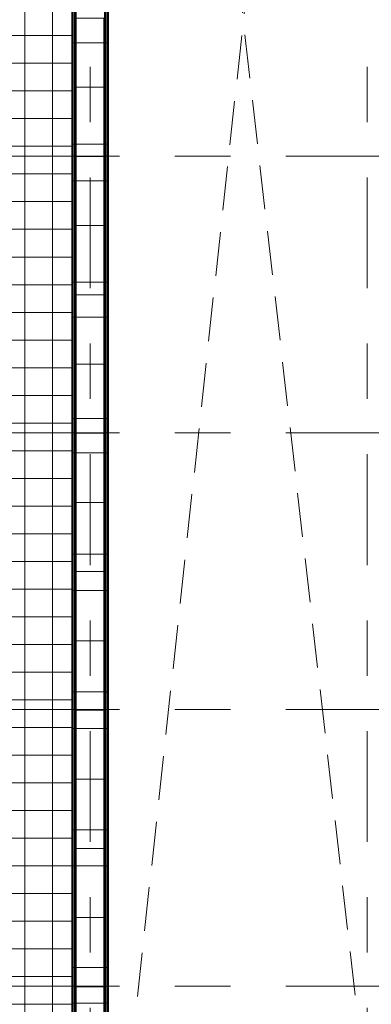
# Model space of a CAD drawing. Header units: millimetres. Extents: x -76482 to 3644, y -39128 to 75172.
# Tile 91 of 149: x -44513 to -36900, y 6000 to 27345. Entities that reach past the tile are written whole.
import ezdxf

# ---------------------------------------------------------------- set-up
doc = ezdxf.new("R2010")
doc.units = ezdxf.units.MM
doc.linetypes.add('Center', pattern=[5999.999824, 2400.000015, -1199.999936, 1199.999936, -1199.999936])
doc.linetypes.add('Hidden', pattern=[1428.75, 952.5, -476.25])
for name, color, linetype, lineweight, true_color in [('Grids-3', 7, 'Center', 9, 0xaaaaaa), ('Hall_ hidden', 9, 'Hidden', 9, 0x808080), ('Surface Pattern-2', 7, 'Continuous', 9, 0x232323)]:
    doc.layers.add(name, color=color, linetype=linetype, lineweight=lineweight, true_color=true_color)
doc.layers.add('Railings', color=7, linetype='Continuous', lineweight=9)

# ---------------------------------------------------------------- blocks, each defined once
blk = doc.blocks.new('MK piire_ katusepõhine 1 - Railing Roof Based-V47-2_ korruse plaan')
at = {"layer": 'Railings'}
for p, q in [((-1100, 376), (-1100, 396)), ((-1100, 396), (1100, 396)), ((-1100, 349), (-1100, 376)), ((-1100, 376), (1100, 376)), ((-1100, 329), (-1100, 346)), ((-1100, 346), (1100, 346)), ((-1100, 306), (-1100, 329)), ((-1100, 329), (1100, 329)), ((-1100, -305), (-1100, 306)), ((-1100, 306), (1100, 306)), ((1100, 396), (1100, 376)), ((1100, 376), (1100, 349)), ((1100, 346), (1100, 329)), ((1100, 329), (1100, 306)), ((1100, 306), (1100, -305)), ((-1100, -329), (-1100, -306)), ((-1100, -306), (1100, -306)), ((-1100, -346), (-1100, -329)), ((-1100, -329), (1100, -329)), ((-1100, -346), (1100, -346)), ((-1100, -376), (-1100, -356)), ((-1100, -396), (-1100, -376)), ((-1100, -376), (1100, -376)), ((-1100, -396), (1100, -396)), ((1100, -306), (1100, -329)), ((1100, -329), (1100, -346)), ((1100, -356), (1100, -376)), ((1100, -376), (1100, -396))]:
    blk.add_line(p, q, dxfattribs=at)
blk = doc.blocks.new('MK piire_ katusepõhine 4 - PR-03 - Piirde element väljas_ tumm-10924947-2_ korruse plaan')
at = {"layer": 'Railings'}
for p, q in [((-1100, 376), (-1100, 396)), ((-1100, 396), (-290, 396)), ((-1100, 349), (-1100, 376)), ((-1100, 376), (-290, 376)), ((-1100, 329), (-1100, 346)), ((-1100, 346), (-290, 346)), ((-1100, 306), (-1100, 329)), ((-1100, 329), (-290, 329)), ((-1100, -305), (-1100, 306)), ((-1100, 306), (-290, 306)), ((-290, 396), (-290, 376)), ((-290, 376), (-290, 349)), ((-290, 346), (-290, 329)), ((-290, 329), (-290, 306)), ((-290, 306), (-290, -305)), ((-1100, -329), (-1100, -306)), ((-1100, -306), (-290, -306)), ((-1100, -346), (-1100, -329)), ((-1100, -329), (-290, -329)), ((-1100, -346), (-290, -346)), ((-1100, -376), (-1100, -356)), ((-1100, -396), (-1100, -376)), ((-1100, -376), (-290, -376)), ((-1100, -396), (-290, -396)), ((-290, -306), (-290, -329)), ((-290, -329), (-290, -346)), ((-290, -356), (-290, -376)), ((-290, -376), (-290, -396))]:
    blk.add_line(p, q, dxfattribs=at)
blk = doc.blocks.new('MK piire_ katusepõhine 4 - PR-03 - Piirde element väljas_ tumm-10924948-2_ korruse plaan')
at = {"layer": 'Railings'}
for p, q in [((-1100, 376), (-1100, 396)), ((-1100, 396), (-307, 396)), ((-1100, 349), (-1100, 376)), ((-1100, 376), (-307, 376)), ((-1100, 329), (-1100, 346)), ((-1100, 346), (-307, 346)), ((-1100, 306), (-1100, 329)), ((-1100, 329), (-307, 329)), ((-1100, -305), (-1100, 306)), ((-1100, 306), (-307, 306)), ((-307, 396), (-307, 376)), ((-307, 376), (-307, 349)), ((-307, 346), (-307, 329)), ((-307, 329), (-307, 306)), ((-307, 306), (-307, -305)), ((-1100, -329), (-1100, -306)), ((-1100, -306), (-307, -306)), ((-1100, -346), (-1100, -329)), ((-1100, -329), (-307, -329)), ((-1100, -346), (-307, -346)), ((-1100, -376), (-1100, -356)), ((-1100, -396), (-1100, -376)), ((-1100, -376), (-307, -376)), ((-1100, -396), (-307, -396)), ((-307, -306), (-307, -329)), ((-307, -329), (-307, -346)), ((-307, -356), (-307, -376)), ((-307, -376), (-307, -396))]:
    blk.add_line(p, q, dxfattribs=at)
blk = doc.blocks.new('MK piire_ katusepõhine 4 - PR-03 - Piirde element väljas_ tumm-10924949-2_ korruse plaan')
at = {"layer": 'Railings'}
for p, q in [((-1100, 376), (-1100, 396)), ((-1100, 396), (-346, 396)), ((-1100, 349), (-1100, 376)), ((-1100, 376), (-346, 376)), ((-1100, 329), (-1100, 346)), ((-1100, 346), (-346, 346)), ((-1100, 306), (-1100, 329)), ((-1100, 329), (-346, 329)), ((-1100, -305), (-1100, 306)), ((-1100, 306), (-346, 306)), ((-346, 396), (-346, 376)), ((-346, 376), (-346, 349)), ((-346, 346), (-346, 329)), ((-346, 329), (-346, 306)), ((-346, 306), (-346, -305)), ((-1100, -329), (-1100, -306)), ((-1100, -306), (-346, -306)), ((-1100, -346), (-1100, -329)), ((-1100, -329), (-346, -329)), ((-1100, -346), (-346, -346)), ((-1100, -376), (-1100, -356)), ((-1100, -396), (-1100, -376)), ((-1100, -376), (-346, -376)), ((-1100, -396), (-346, -396)), ((-346, -306), (-346, -329)), ((-346, -329), (-346, -346)), ((-346, -356), (-346, -376)), ((-346, -376), (-346, -396))]:
    blk.add_line(p, q, dxfattribs=at)
blk = doc.blocks.new('MK piire_ katusepõhine 4 - PR-03 - Piirde element väljas_ tumm-10924950-2_ korruse plaan')
at = {"layer": 'Railings'}
for p, q in [((-1100, 376), (-1100, 396)), ((-1100, 396), (-315, 396)), ((-1100, 349), (-1100, 376)), ((-1100, 376), (-315, 376)), ((-1100, 329), (-1100, 346)), ((-1100, 346), (-315, 346)), ((-1100, 306), (-1100, 329)), ((-1100, 329), (-315, 329)), ((-1100, -305), (-1100, 306)), ((-1100, 306), (-315, 306)), ((-315, 396), (-315, 376)), ((-315, 376), (-315, 349)), ((-315, 346), (-315, 329)), ((-315, 329), (-315, 306)), ((-315, 306), (-315, -305)), ((-1100, -329), (-1100, -306)), ((-1100, -306), (-315, -306)), ((-1100, -346), (-1100, -329)), ((-1100, -329), (-315, -329)), ((-1100, -346), (-315, -346)), ((-1100, -376), (-1100, -356)), ((-1100, -396), (-1100, -376)), ((-1100, -376), (-315, -376)), ((-1100, -396), (-315, -396)), ((-315, -306), (-315, -329)), ((-315, -329), (-315, -346)), ((-315, -356), (-315, -376)), ((-315, -376), (-315, -396))]:
    blk.add_line(p, q, dxfattribs=at)
blk = doc.blocks.new('MK piire_ katusepõhine 4 - PR-03 - Piirde element väljas_ tumm-10924951-2_ korruse plaan')
at = {"layer": 'Railings'}
for p, q in [((-1100, 376), (-1100, 396)), ((-1100, 396), (-309, 396)), ((-1100, 349), (-1100, 376)), ((-1100, 376), (-309, 376)), ((-1100, 329), (-1100, 346)), ((-1100, 346), (-309, 346)), ((-1100, 306), (-1100, 329)), ((-1100, 329), (-309, 329)), ((-1100, -305), (-1100, 306)), ((-1100, 306), (-309, 306)), ((-309, 396), (-309, 376)), ((-309, 376), (-309, 349)), ((-309, 346), (-309, 329)), ((-309, 329), (-309, 306)), ((-309, 306), (-309, -305)), ((-1100, -329), (-1100, -306)), ((-1100, -306), (-309, -306)), ((-1100, -346), (-1100, -329)), ((-1100, -329), (-309, -329)), ((-1100, -346), (-309, -346)), ((-1100, -376), (-1100, -356)), ((-1100, -396), (-1100, -376)), ((-1100, -376), (-309, -376)), ((-1100, -396), (-309, -396)), ((-309, -306), (-309, -329)), ((-309, -329), (-309, -346)), ((-309, -356), (-309, -376)), ((-309, -376), (-309, -396))]:
    blk.add_line(p, q, dxfattribs=at)
blk = doc.blocks.new('MK piire_ katusepõhine 4 - PR-03 - Piirde element väljas_ tumm-10924952-2_ korruse plaan')
at = {"layer": 'Railings'}
for p, q in [((-1100, 376), (-1100, 396)), ((-1100, 396), (-359, 396)), ((-1100, 349), (-1100, 376)), ((-1100, 376), (-359, 376)), ((-1100, 329), (-1100, 346)), ((-1100, 346), (-359, 346)), ((-1100, 306), (-1100, 329)), ((-1100, 329), (-359, 329)), ((-1100, -305), (-1100, 306)), ((-1100, 306), (-359, 306)), ((-359, 396), (-359, 376)), ((-359, 376), (-359, 349)), ((-359, 346), (-359, 329)), ((-359, 329), (-359, 306)), ((-359, 306), (-359, -305)), ((-1100, -329), (-1100, -306)), ((-1100, -306), (-359, -306)), ((-1100, -346), (-1100, -329)), ((-1100, -329), (-359, -329)), ((-1100, -346), (-359, -346)), ((-1100, -376), (-1100, -356)), ((-1100, -396), (-1100, -376)), ((-1100, -376), (-359, -376)), ((-1100, -396), (-359, -396)), ((-359, -306), (-359, -329)), ((-359, -329), (-359, -346)), ((-359, -356), (-359, -376)), ((-359, -376), (-359, -396))]:
    blk.add_line(p, q, dxfattribs=at)
blk = doc.blocks.new('MK piire_ katusepõhine 4 - PR-03 - Piirde element väljas_ tumm-10924953-2_ korruse plaan')
at = {"layer": 'Railings'}
for p, q in [((-1100, 376), (-1100, 396)), ((-1100, 396), (-318, 396)), ((-1100, 349), (-1100, 376)), ((-1100, 376), (-318, 376)), ((-1100, 329), (-1100, 346)), ((-1100, 346), (-318, 346)), ((-1100, 306), (-1100, 329)), ((-1100, 329), (-318, 329)), ((-1100, -305), (-1100, 306)), ((-1100, 306), (-318, 306)), ((-318, 396), (-318, 376)), ((-318, 376), (-318, 349)), ((-318, 346), (-318, 329)), ((-318, 329), (-318, 306)), ((-318, 306), (-318, -305)), ((-1100, -329), (-1100, -306)), ((-1100, -306), (-318, -306)), ((-1100, -346), (-1100, -329)), ((-1100, -329), (-318, -329)), ((-1100, -346), (-318, -346)), ((-1100, -376), (-1100, -356)), ((-1100, -396), (-1100, -376)), ((-1100, -376), (-318, -376)), ((-1100, -396), (-318, -396)), ((-318, -306), (-318, -329)), ((-318, -329), (-318, -346)), ((-318, -356), (-318, -376)), ((-318, -376), (-318, -396))]:
    blk.add_line(p, q, dxfattribs=at)
blk = doc.blocks.new('MK piire_ katusepõhine 4 - PR-03 - Piirde element väljas_ tumm-10924954-2_ korruse plaan')
at = {"layer": 'Railings'}
for p, q in [((-1100, 376), (-1100, 396)), ((-1100, 396), (-325, 396)), ((-1100, 349), (-1100, 376)), ((-1100, 376), (-325, 376)), ((-1100, 329), (-1100, 346)), ((-1100, 346), (-325, 346)), ((-1100, 306), (-1100, 329)), ((-1100, 329), (-325, 329)), ((-1100, -305), (-1100, 306)), ((-1100, 306), (-325, 306)), ((-325, 396), (-325, 376)), ((-325, 376), (-325, 349)), ((-325, 346), (-325, 329)), ((-325, 329), (-325, 306)), ((-325, 306), (-325, -305)), ((-1100, -329), (-1100, -306)), ((-1100, -306), (-325, -306)), ((-1100, -346), (-1100, -329)), ((-1100, -329), (-325, -329)), ((-1100, -346), (-325, -346)), ((-1100, -376), (-1100, -356)), ((-1100, -396), (-1100, -376)), ((-1100, -376), (-325, -376)), ((-1100, -396), (-325, -396)), ((-325, -306), (-325, -329)), ((-325, -329), (-325, -346)), ((-325, -356), (-325, -376)), ((-325, -376), (-325, -396))]:
    blk.add_line(p, q, dxfattribs=at)
blk = doc.blocks.new('PR3 mütsi moodul - PR3_2 - laius 790mm_ pikkus1500mm-14262451-2_ korruse plaan')
at = {"layer": 'Railings'}
for p, q in [((0, 350), (0, 353)), ((0, -302), (0, 302)), ((1500, 302), (0, 302)), ((1500, 353), (1500, 350)), ((1500, 302), (1500, -302)), ((0, -302), (1500, -302)), ((0, -353), (0, -342)), ((0, -395), (0, -392)), ((1500, -395), (0, -395)), ((1500, -342), (1500, -353)), ((1500, -392), (1500, -395))]:
    blk.add_line(p, q, dxfattribs=at)

msp = doc.modelspace()

# ---------------------------------------------------------------- hatches: boundary and pattern name
at = {"layer": 'Surface Pattern-2'}
h = msp.add_hatch(dxfattribs=at)
h.set_pattern_fill('FP_40', color=256, style=0, pattern_type=2)
h.set_pattern_definition([(0, (-2.5, 0), (0, 600), []), (90, (-2.5, 0), (-600, 4e-14), [])])
h.paths.add_polyline_path([(-51512, -27788), (-50800, -26838), (-50800, -26836), (-49901, -25636), (-49902, -25635), (-49003, -24435), (-49004, -24433), (-48105, -23234), (-48106, -23232), (-47206, -22033), (-47207, -22031), (-46308, -20831), (-46309, -20829), (-45410, -19630), (-45411, -19628), (-44512, -18429), (-44512, -18427), (-43622, -17236), (-41915, -17237), (-41914, -17236), (-40415, -17237), (-40414, -17236), (-38915, -17237), (-38914, -17236), (-37415, -17237), (-37414, -17236), (-35915, -17237), (-35914, -17236), (-34415, -17237), (-34414, -17236), (-32915, -17237), (-32914, -17236), (-31415, -17237), (-31414, -17236), (-29915, -17237), (-29914, -17236), (-28415, -17237), (-28414, -17236), (-26915, -17237), (-26914, -17236), (-25415, -17237), (-25414, -17236), (-23915, -17237), (-23914, -17236), (-22415, -17237), (-22414, -17236), (-20915, -17237), (-20914, -17236), (-19415, -17237), (-19414, -17236), (-17915, -17237), (-17914, -17236), (-16415, -17237), (-16414, -17236), (-14915, -17237), (-14914, -17236), (-13415, -17237), (-13414, -17236), (-11915, -17237), (-11914, -17236), (-10564, -17236), (-10564, -13620), (-11279, -13620), (-11284, -13628), (-11294, -13635), (-11294, -13810), (-11281, -13821), (-11277, -13830), (-11277, -13840), (-11284, -13852), (-11294, -13859), (-11294, -14060), (-11281, -14071), (-11277, -14080), (-11277, -14090), (-11284, -14102), (-11294, -14109), (-11294, -14310), (-11281, -14321), (-11277, -14330), (-11277, -14340), (-11284, -14352), (-11294, -14359), (-11294, -14560), (-11281, -14571), (-11277, -14580), (-11277, -14590), (-11284, -14602), (-11294, -14609), (-11294, -14810), (-11281, -14821), (-11277, -14830), (-11277, -14840), (-11284, -14852), (-11294, -14859), (-11294, -15060), (-11281, -15071), (-11277, -15080), (-11277, -15090), (-11284, -15102), (-11294, -15109), (-11294, -15334), (-11281, -15345), (-11277, -15354), (-11277, -15364), (-11284, -15376), (-11295, -15382), (-11309, -15382), (-11322, -15371), (-11326, -15360), (-11326, -15354), (-11324, -15348), (-11315, -15338), (-11309, -15333), (-11309, -15211), (-11314, -15211), (-11314, -15171), (-11309, -15171), (-11311, -15106), (-11317, -15103), (-11322, -15097), (-11326, -15087), (-11326, -15080), (-11324, -15074), (-11315, -15064), (-11309, -15059), (-11309, -14961), (-11314, -14961), (-11314, -14921), (-11309, -14921), (-11311, -14856), (-11317, -14853), (-11322, -14847), (-11326, -14837), (-11326, -14830), (-11324, -14824), (-11315, -14814), (-11309, -14809), (-11309, -14711), (-11314, -14711), (-11314, -14671), (-11309, -14671), (-11311, -14606), (-11317, -14603), (-11322, -14597), (-11326, -14587), (-11326, -14580), (-11324, -14574), (-11315, -14564), (-11309, -14559), (-11309, -14461), (-11314, -14461), (-11314, -14421), (-11309, -14421), (-11311, -14356), (-11317, -14353), (-11322, -14347), (-11326, -14337), (-11326, -14330), (-11324, -14324), (-11315, -14314), (-11309, -14309), (-11309, -14211), (-11314, -14211), (-11314, -14171), (-11309, -14171), (-11311, -14106), (-11317, -14103), (-11322, -14097), (-11326, -14087), (-11326, -14080), (-11324, -14074), (-11315, -14064), (-11309, -14059), (-11309, -13961), (-11314, -13961), (-11314, -13921), (-11309, -13921), (-11311, -13856), (-11317, -13853), (-11322, -13847), (-11326, -13837), (-11326, -13830), (-11324, -13824), (-11315, -13814), (-11309, -13809), (-11311, -13632), (-11317, -13629), (-11322, -13623), (-11326, -13620), (-11639, -13619), (-11640, -13620), (-13139, -13619), (-13140, -13620), (-14639, -13619), (-14640, -13620), (-16139, -13619), (-16140, -13620), (-17639, -13619), (-17640, -13620), (-19139, -13619), (-19140, -13620), (-20639, -13619), (-20640, -13620), (-22139, -13619), (-22140, -13620), (-23639, -13619), (-23640, -13620), (-25139, -13619), (-25140, -13620), (-26639, -13619), (-26640, -13620), (-28139, -13619), (-28140, -13620), (-29639, -13619), (-29640, -13620), (-30613, -13620), (-30613, -13839), (-31477, -13839), (-31477, -13546), (-31663, -13646), (-31916, -13765), (-32144, -13859), (-32373, -13942), (-32620, -14017), (-32869, -14080), (-33143, -14133), (-33379, -14168), (-33635, -14194), (-33891, -14206), (-34151, -14206), (-34405, -14194), (-34678, -14166), (-34916, -14131), (-35179, -14078), (-35461, -14005), (-35508, -13991), (-35705, -13929), (-35961, -13834), (-36163, -13749), (-36411, -13629), (-36600, -13528), (-36600, -13797), (-37382, -13797), (-37382, -13017), (-37232, -13017), (-37232, -12959), (-37238, -12959), (-37251, -12946), (-37253, -12945), (-37380, -12946), (-37380, -12962), (-38850, -12962), (-38850, -12895), (-38862, -12894), (-38862, -12883), (-38850, -12882), (-38850, -12107), (-38862, -12107), (-38862, -12095), (-38850, -12095), (-38850, -12034), (-43469, -12032), (-43469, -10421), (-43420, -10421), (-43420, -5239), (-43372, -5239), (-43372, -5154), (-43490, -5154), (-43490, -4854), (-43372, -4854), (-43372, -12), (-43382, -11), (-43382, -9), (-43385, -11), (-43384, 54780), (-43384, 54783), (-42560, 54783), (-42560, 59937), (-43340, 59937), (-43340, 60027), (-48520, 60027), (-48521, 55937), (-48520, 55936), (-48519, 54006), (-48510, 54006), (-48510, 15281), (-46116, 13439), (-46116, 58200), (-46616, 58200), (-45862, 59304), (-45114, 58200), (-45616, 58200), (-45616, -15386), (-13203, -15386), (-13203, -14886), (-12098, -15641), (-13203, -16389), (-13203, -15886), (-44707, -15886), (-51531, -25012), (-51128, -25309), (-52390, -25751), (-52339, -24418), (-51936, -24715), (-46116, -16860), (-46116, 12685), (-48510, 14544), (-48511, 13906), (-48510, 13905), (-48511, 12815), (-48580, 12815), (-48580, 9841), (-47980, 9841), (-47980, 8641), (-48580, 8641), (-48580, -2044), (-47980, -2044), (-47980, -3244), (-48580, -3244), (-48580, -8604), (-47980, -8604), (-47980, -9804), (-48580, -9804), (-48580, -17556), (-54539, -25525), (-51515, -27786)])
h.paths.add_polyline_path([(-51160, -27210), (-51162, -27209), (-51174, -27205), (-51178, -27201), (-51181, -27196), (-51185, -27188), (-51185, -27175), (-51245, -27131), (-51248, -27134), (-51280, -27111), (-51277, -27107), (-51330, -27069), (-51335, -27072), (-51344, -27072), (-51356, -27069), (-51361, -27065), (-51364, -27060), (-51367, -27051), (-51367, -27039), (-51445, -26981), (-51448, -26985), (-51480, -26961), (-51477, -26957), (-51530, -26920), (-51535, -26922), (-51544, -26923), (-51556, -26919), (-51561, -26915), (-51564, -26910), (-51567, -26902), (-51567, -26889), (-51645, -26831), (-51648, -26835), (-51680, -26811), (-51677, -26807), (-51730, -26770), (-51736, -26773), (-51744, -26773), (-51756, -26769), (-51761, -26765), (-51764, -26760), (-51767, -26752), (-51767, -26740), (-51845, -26682), (-51848, -26686), (-51880, -26662), (-51877, -26658), (-51931, -26620), (-51936, -26623), (-51945, -26623), (-51956, -26620), (-51961, -26616), (-51964, -26611), (-51968, -26602), (-51968, -26590), (-52045, -26532), (-52048, -26536), (-52081, -26512), (-52078, -26508), (-52131, -26471), (-52136, -26473), (-52145, -26474), (-52157, -26470), (-52161, -26466), (-52165, -26461), (-52168, -26453), (-52168, -26440), (-52246, -26382), (-52249, -26386), (-52281, -26362), (-52278, -26358), (-52331, -26321), (-52336, -26324), (-52345, -26324), (-52357, -26320), (-52362, -26316), (-52365, -26311), (-52368, -26303), (-52368, -26291), (-52473, -26215), (-52478, -26217), (-52487, -26218), (-52499, -26214), (-52504, -26210), (-52507, -26205), (-52510, -26197), (-52506, -26179), (-52500, -26173), (-52484, -26169), (-52472, -26173), (-52466, -26179), (-52461, -26190), (-52461, -26203), (-52358, -26279), (-52342, -26276), (-52330, -26279), (-52323, -26285), (-52319, -26297), (-52318, -26309), (-52158, -26429), (-52141, -26425), (-52130, -26429), (-52123, -26435), (-52118, -26446), (-52118, -26459), (-51957, -26579), (-51941, -26575), (-51929, -26578), (-51923, -26584), (-51918, -26596), (-51918, -26608), (-51757, -26728), (-51741, -26725), (-51729, -26728), (-51723, -26734), (-51718, -26746), (-51718, -26758), (-51555, -26878), (-51541, -26874), (-51529, -26878), (-51522, -26884), (-51518, -26895), (-51518, -26908), (-51357, -27028), (-51340, -27024), (-51329, -27027), (-51322, -27033), (-51318, -27045), (-51317, -27058), (-51174, -27164), (-51158, -27160), (-51146, -27164), (-51140, -27170), (-51135, -27181), (-51140, -27199), (-51146, -27205), (-51160, -27209)])
h.paths.add_polyline_path([(-52598, -26134), (-52599, -26134), (-52611, -26130), (-52616, -26126), (-52619, -26121), (-52622, -26113), (-52622, -26100), (-52644, -26084), (-52647, -26088), (-52679, -26064), (-52676, -26060), (-52730, -26023), (-52735, -26025), (-52744, -26026), (-52755, -26022), (-52760, -26018), (-52763, -26013), (-52767, -26005), (-52767, -25992), (-52844, -25934), (-52847, -25938), (-52879, -25914), (-52876, -25910), (-52930, -25873), (-52935, -25876), (-52944, -25876), (-52956, -25872), (-52960, -25868), (-52963, -25863), (-52967, -25855), (-52967, -25843), (-53045, -25785), (-53048, -25789), (-53080, -25765), (-53077, -25761), (-53130, -25723), (-53135, -25726), (-53144, -25726), (-53156, -25723), (-53161, -25719), (-53164, -25713), (-53167, -25705), (-53167, -25693), (-53245, -25635), (-53248, -25639), (-53280, -25615), (-53277, -25611), (-53330, -25574), (-53335, -25576), (-53344, -25577), (-53356, -25573), (-53361, -25569), (-53364, -25564), (-53367, -25556), (-53367, -25543), (-53445, -25485), (-53448, -25489), (-53480, -25465), (-53477, -25461), (-53530, -25424), (-53536, -25426), (-53544, -25427), (-53556, -25423), (-53561, -25419), (-53564, -25414), (-53567, -25406), (-53567, -25394), (-53645, -25335), (-53648, -25339), (-53680, -25315), (-53677, -25311), (-53731, -25274), (-53736, -25277), (-53745, -25277), (-53756, -25274), (-53761, -25269), (-53764, -25264), (-53768, -25256), (-53768, -25244), (-53845, -25186), (-53848, -25190), (-53881, -25166), (-53878, -25162), (-53931, -25124), (-53936, -25127), (-53945, -25127), (-53957, -25124), (-53961, -25120), (-53965, -25115), (-53968, -25106), (-53968, -25094), (-54035, -25046), (-54040, -25049), (-54049, -25049), (-54061, -25046), (-54066, -25042), (-54069, -25037), (-54072, -25029), (-54068, -25011), (-54062, -25005), (-54046, -25001), (-54034, -25005), (-54027, -25011), (-54023, -25022), (-54022, -25035), (-53958, -25083), (-53941, -25079), (-53930, -25082), (-53923, -25088), (-53918, -25100), (-53918, -25113), (-53757, -25233), (-53741, -25229), (-53729, -25232), (-53723, -25238), (-53718, -25250), (-53718, -25262), (-53557, -25382), (-53541, -25379), (-53529, -25382), (-53523, -25388), (-53518, -25400), (-53518, -25412), (-53357, -25532), (-53341, -25528), (-53329, -25532), (-53322, -25538), (-53318, -25549), (-53318, -25562), (-53157, -25682), (-53140, -25678), (-53129, -25681), (-53122, -25687), (-53118, -25699), (-53117, -25711), (-52956, -25831), (-52940, -25828), (-52928, -25831), (-52922, -25837), (-52917, -25849), (-52917, -25861), (-52756, -25981), (-52740, -25977), (-52728, -25981), (-52722, -25987), (-52717, -25998), (-52717, -26011), (-52612, -26089), (-52596, -26085), (-52584, -26089), (-52578, -26095), (-52573, -26106), (-52577, -26124), (-52583, -26130), (-52597, -26134)])
h.paths.add_polyline_path([(-11302, -17143), (-11317, -17137), (-11322, -17131), (-11326, -17120), (-11326, -17114), (-11324, -17108), (-11315, -17098), (-11309, -17093), (-11309, -17015), (-11314, -17015), (-11314, -16975), (-11309, -16975), (-11311, -16910), (-11317, -16907), (-11322, -16901), (-11326, -16890), (-11326, -16884), (-11324, -16878), (-11315, -16868), (-11309, -16863), (-11309, -16765), (-11314, -16765), (-11314, -16725), (-11309, -16725), (-11311, -16660), (-11317, -16657), (-11322, -16651), (-11326, -16640), (-11326, -16634), (-11324, -16628), (-11315, -16618), (-11309, -16613), (-11309, -16515), (-11314, -16515), (-11314, -16475), (-11309, -16475), (-11311, -16410), (-11317, -16407), (-11322, -16401), (-11326, -16390), (-11326, -16384), (-11324, -16378), (-11315, -16368), (-11309, -16363), (-11309, -16265), (-11314, -16265), (-11314, -16225), (-11309, -16225), (-11311, -16160), (-11317, -16157), (-11322, -16151), (-11326, -16140), (-11326, -16134), (-11324, -16128), (-11315, -16118), (-11309, -16113), (-11309, -16015), (-11314, -16015), (-11314, -15975), (-11309, -15975), (-11311, -15910), (-11317, -15907), (-11322, -15901), (-11326, -15890), (-11326, -15884), (-11324, -15878), (-11315, -15868), (-11309, -15863), (-11309, -15765), (-11314, -15765), (-11314, -15725), (-11309, -15725), (-11311, -15660), (-11317, -15657), (-11322, -15651), (-11326, -15640), (-11326, -15634), (-11324, -15628), (-11315, -15618), (-11309, -15613), (-11311, -15480), (-11317, -15477), (-11322, -15471), (-11326, -15460), (-11326, -15454), (-11324, -15448), (-11315, -15438), (-11308, -15434), (-11294, -15434), (-11281, -15445), (-11277, -15454), (-11277, -15464), (-11284, -15476), (-11294, -15483), (-11294, -15614), (-11281, -15625), (-11277, -15634), (-11277, -15644), (-11284, -15656), (-11294, -15663), (-11294, -15864), (-11281, -15875), (-11277, -15884), (-11277, -15894), (-11284, -15906), (-11294, -15913), (-11294, -16114), (-11281, -16125), (-11277, -16134), (-11277, -16144), (-11284, -16156), (-11294, -16163), (-11294, -16364), (-11281, -16375), (-11277, -16384), (-11277, -16394), (-11284, -16406), (-11294, -16413), (-11294, -16614), (-11281, -16625), (-11277, -16634), (-11277, -16644), (-11284, -16656), (-11294, -16663), (-11294, -16864), (-11281, -16875), (-11277, -16884), (-11277, -16894), (-11284, -16906), (-11294, -16913), (-11294, -17094), (-11281, -17105), (-11277, -17114), (-11277, -17124), (-11284, -17136), (-11295, -17142)])
h.paths.add_polyline_path([(-37380, -12045), (-37237, -12045), (-37238, -11999), (-37251, -11986), (-37255, -11975), (-37410, -11975), (-37410, -12028), (-37380, -12028), (-37380, -12044)])
h.paths.add_polyline_path([(-49390, 13346), (-49389, 13905), (-49390, 13906), (-49390, 15227), (-63133, 25900), (-63437, 25503), (-63856, 26773), (-62526, 26695), (-62828, 26300), (-49390, 15958), (-49390, 53946), (-49890, 53946), (-49890, 53766), (-49930, 53766), (-49930, 53771), (-50660, 53771), (-50660, 53766), (-50700, 53766), (-50700, 53946), (-57488, 53946), (-58382, 52761), (-58382, 52758), (-59285, 51563), (-59285, 51560), (-60188, 50365), (-60188, 50363), (-61091, 49167), (-61091, 49165), (-61993, 47970), (-61993, 47967), (-62896, 46772), (-62896, 46769), (-63799, 45574), (-63799, 45571), (-64204, 45033), (-58034, 40383), (-66729, 28844), (-70971, 32040), (-71000, 31999), (-70997, 31994), (-70997, 31985), (-71001, 31973), (-71005, 31968), (-71010, 31965), (-71022, 31961), (-71021, 31953), (-71025, 31941), (-71029, 31936), (-71034, 31933), (-71046, 31930), (-71055, 31930), (-71125, 31833), (-71122, 31828), (-71122, 31819), (-71126, 31807), (-71130, 31802), (-71135, 31799), (-71147, 31796), (-71155, 31796), (-71275, 31633), (-71273, 31628), (-71273, 31619), (-71276, 31607), (-71280, 31603), (-71285, 31599), (-71297, 31597), (-71306, 31596), (-71426, 31433), (-71423, 31428), (-71423, 31419), (-71427, 31408), (-71431, 31403), (-71436, 31400), (-71448, 31397), (-71456, 31397), (-71576, 31234), (-71574, 31229), (-71573, 31220), (-71577, 31208), (-71581, 31203), (-71586, 31200), (-71598, 31197), (-71607, 31197), (-71727, 31034), (-71724, 31029), (-71724, 31020), (-71728, 31008), (-71732, 31004), (-71737, 31001), (-71748, 30998), (-71757, 30997), (-71877, 30834), (-71875, 30829), (-71874, 30820), (-71878, 30809), (-71882, 30804), (-71887, 30801), (-71899, 30798), (-71908, 30798), (-72028, 30635), (-72025, 30630), (-72025, 30621), (-72028, 30609), (-72033, 30604), (-72038, 30601), (-72049, 30598), (-72058, 30598), (-72098, 30541), (-72096, 30536), (-72096, 30527), (-72099, 30515), (-72103, 30510), (-72108, 30507), (-72120, 30505), (-72134, 30508), (-72140, 30514), (-72144, 30531), (-72140, 30542), (-72135, 30549), (-72123, 30554), (-72110, 30554), (-72069, 30608), (-72073, 30625), (-72070, 30636), (-72064, 30643), (-72052, 30647), (-72040, 30648), (-71919, 30808), (-71923, 30824), (-71919, 30836), (-71913, 30842), (-71902, 30847), (-71889, 30847), (-71768, 31008), (-71772, 31024), (-71769, 31036), (-71763, 31042), (-71751, 31047), (-71739, 31047), (-71618, 31207), (-71622, 31223), (-71618, 31235), (-71612, 31242), (-71601, 31246), (-71588, 31247), (-71468, 31407), (-71471, 31423), (-71468, 31435), (-71462, 31441), (-71451, 31446), (-71438, 31446), (-71317, 31607), (-71321, 31623), (-71317, 31635), (-71312, 31641), (-71300, 31646), (-71287, 31646), (-71167, 31806), (-71170, 31822), (-71167, 31834), (-71161, 31841), (-71150, 31845), (-71137, 31846), (-71066, 31940), (-71069, 31956), (-71066, 31968), (-71060, 31974), (-71049, 31979), (-71044, 31980), (-71045, 31987), (-71042, 32000), (-71036, 32007), (-71025, 32011), (-71012, 32012), (-70983, 32049), (-71259, 32257), (-72428, 30706), (-72256, 30575), (-72272, 30551), (-71650, 30083), (-71631, 30106), (-71046, 29663), (-71063, 29640), (-70440, 29171), (-70421, 29194), (-69833, 28749), (-69850, 28726), (-69227, 28257), (-69208, 28280), (-68392, 27662), (-68389, 27662), (-67194, 26759), (-67191, 26759), (-65996, 25857), (-65993, 25857), (-64798, 24954), (-64795, 24954), (-63600, 24051), (-63597, 24051), (-62402, 23149), (-62399, 23149), (-61204, 22246), (-61201, 22246), (-60006, 21343), (-60003, 21343), (-58808, 20440), (-58805, 20440), (-57610, 19538), (-57607, 19538), (-56412, 18635), (-56409, 18635), (-55214, 17732), (-55211, 17732), (-54016, 16829), (-54013, 16829), (-52818, 15927), (-52815, 15927), (-51620, 15024), (-51617, 15024), (-50422, 14121), (-50419, 14121), (-49407, 13358)])
h.paths.add_polyline_path([(-53067, 20796), (-54090, 20796), (-54090, 21996), (-52890, 21996), (-52890, 20796), (-52990, 20796)])
h.paths.add_polyline_path([(-52890, 26796), (-54090, 26796), (-54090, 27996), (-52890, 27996), (-52890, 26866)])
h.paths.add_polyline_path([(-66877, 29899), (-59089, 40235), (-64658, 44430), (-64702, 44376), (-64702, 44373), (-65288, 43595), (-65032, 43403), (-65007, 43436), (-63409, 42232), (-63435, 42199), (-62836, 41748), (-62810, 41781), (-61213, 40577), (-61238, 40544), (-60427, 39932), (-66709, 31596), (-66469, 31415), (-66770, 31016), (-69931, 33398), (-69937, 33395), (-69950, 33395), (-70024, 33295), (-70021, 33289), (-70021, 33281), (-70024, 33269), (-70028, 33264), (-70033, 33261), (-70045, 33258), (-70054, 33258), (-70174, 33095), (-70171, 33090), (-70171, 33081), (-70175, 33069), (-70179, 33064), (-70184, 33061), (-70196, 33058), (-70204, 33058), (-70324, 32895), (-70322, 32890), (-70321, 32881), (-70325, 32869), (-70329, 32865), (-70334, 32862), (-70346, 32859), (-70355, 32858), (-70475, 32696), (-70472, 32690), (-70472, 32682), (-70476, 32670), (-70480, 32665), (-70485, 32662), (-70496, 32659), (-70505, 32659), (-70518, 32642), (-67448, 30329)])
h.paths.add_polyline_path([(-70530, 32651), (-70516, 32669), (-70520, 32685), (-70517, 32697), (-70511, 32703), (-70499, 32708), (-70487, 32708), (-70366, 32869), (-70370, 32885), (-70366, 32897), (-70360, 32903), (-70349, 32908), (-70336, 32908), (-70216, 33068), (-70219, 33085), (-70216, 33096), (-70210, 33103), (-70199, 33107), (-70186, 33108), (-70065, 33268), (-70069, 33284), (-70065, 33296), (-70060, 33302), (-70048, 33307), (-70035, 33307), (-69961, 33406), (-69967, 33425), (-70230, 33623), (-70806, 32859), (-70540, 32659)])
h.paths.add_polyline_path([(-53396, 32796), (-54090, 32796), (-54090, 33996), (-52890, 33996), (-52890, 32796), (-53089, 32796)])
h.paths.add_polyline_path([(-52990, 38796), (-54090, 38796), (-54090, 39996), (-52890, 39996), (-52890, 38796), (-52960, 38796)])
h.paths.add_polyline_path([(-52890, 44796), (-54090, 44796), (-54090, 45996), (-52890, 45996), (-52890, 44866)])
h.paths.add_polyline_path([(-49930, 53801), (-49930, 53946), (-50660, 53946), (-50660, 53801), (-49974, 53801)])
h.paths.add_polyline_path([(-56176, 53954), (-56175, 53954), (-56176, 53959)])
h.paths.add_polyline_path([(-54676, 53954), (-54675, 53954), (-54676, 53956)])
h.paths.add_polyline_path([(-53176, 53954), (-53175, 53954), (-53176, 53959)])
h.paths.add_polyline_path([(-42770, 59620), (-43170, 59620), (-43170, 59920), (-42670, 59920), (-42670, 59620)])

# ---------------------------------------------------------------- linework, layer by layer
at = {"layer": 'Grids-3'}
for p, q in [((-42990, 65923), (-42990, -17570)), ((-36990, 65923), (-36990, -17570)), ((-68751, 24390), (-17590, 24390)), ((-68751, 18390), (-17590, 18390)), ((-68751, 12390), (-17590, 12390)), ((-68751, 6390), (-17590, 6390))]:
    msp.add_line(p, q, dxfattribs=at)
at = {"layer": 'Hall_ hidden'}
for p, q in [((-42725, 53990), (-36630, 788)), ((-36780, 53990), (-42590, 384))]:
    msp.add_line(p, q, dxfattribs=at)

# ---------------------------------------------------------------- block references
at = {"layer": 'Railings'}
for name, p, rotation in [('MK piire_ katusepõhine 4 - PR-03 - Piirde element väljas_ tumm-10924947-2_ korruse plaan', (-42986, 26555), 270.0000000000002), ('PR3 mütsi moodul - PR3_2 - laius 790mm_ pikkus1500mm-14262451-2_ korruse plaan', (-42990, 27380), 270.0000000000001), ('MK piire_ katusepõhine 1 - Railing Roof Based-V47-2_ korruse plaan', (-42986, 25745), 270.0000000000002), ('PR3 mütsi moodul - PR3_2 - laius 790mm_ pikkus1500mm-14262451-2_ korruse plaan', (-42990, 25880), 270.0000000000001), ('MK piire_ katusepõhine 4 - PR-03 - Piirde element väljas_ tumm-10924948-2_ korruse plaan', (-42986, 23545), 270.0000000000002), ('PR3 mütsi moodul - PR3_2 - laius 790mm_ pikkus1500mm-14262451-2_ korruse plaan', (-42990, 24380), 270.0000000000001), ('MK piire_ katusepõhine 1 - Railing Roof Based-V47-2_ korruse plaan', (-42986, 22752), 270.0000000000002), ('PR3 mütsi moodul - PR3_2 - laius 790mm_ pikkus1500mm-14262451-2_ korruse plaan', (-42990, 22880), 270.0000000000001), ('MK piire_ katusepõhine 4 - PR-03 - Piirde element väljas_ tumm-10924949-2_ korruse plaan', (-42986, 20552), 270.0000000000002), ('PR3 mütsi moodul - PR3_2 - laius 790mm_ pikkus1500mm-14262451-2_ korruse plaan', (-42990, 21380), 270.0000000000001), ('MK piire_ katusepõhine 1 - Railing Roof Based-V47-2_ korruse plaan', (-42986, 19799), 270.0000000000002), ('PR3 mütsi moodul - PR3_2 - laius 790mm_ pikkus1500mm-14262451-2_ korruse plaan', (-42990, 19880), 270.0000000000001), ('MK piire_ katusepõhine 4 - PR-03 - Piirde element väljas_ tumm-10924952-2_ korruse plaan', (-42986, 17599), 270.0000000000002), ('PR3 mütsi moodul - PR3_2 - laius 790mm_ pikkus1500mm-14262451-2_ korruse plaan', (-42990, 18380), 270.0000000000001), ('MK piire_ katusepõhine 1 - Railing Roof Based-V47-2_ korruse plaan', (-42986, 16858), 270.0000000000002), ('PR3 mütsi moodul - PR3_2 - laius 790mm_ pikkus1500mm-14262451-2_ korruse plaan', (-42990, 16880), 270.0000000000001), ('MK piire_ katusepõhine 4 - PR-03 - Piirde element väljas_ tumm-10924950-2_ korruse plaan', (-42986, 14658), 270.0000000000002), ('PR3 mütsi moodul - PR3_2 - laius 790mm_ pikkus1500mm-14262451-2_ korruse plaan', (-42990, 15380), 270.0000000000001), ('MK piire_ katusepõhine 1 - Railing Roof Based-V47-2_ korruse plaan', (-42986, 13873), 270.0000000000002), ('PR3 mütsi moodul - PR3_2 - laius 790mm_ pikkus1500mm-14262451-2_ korruse plaan', (-42990, 13880), 270.0000000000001), ('MK piire_ katusepõhine 4 - PR-03 - Piirde element väljas_ tumm-10924951-2_ korruse plaan', (-42986, 11673), 270.0000000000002), ('PR3 mütsi moodul - PR3_2 - laius 790mm_ pikkus1500mm-14262451-2_ korruse plaan', (-42990, 12380), 270.0000000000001), ('MK piire_ katusepõhine 1 - Railing Roof Based-V47-2_ korruse plaan', (-42986, 10882), 270.0000000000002), ('PR3 mütsi moodul - PR3_2 - laius 790mm_ pikkus1500mm-14262451-2_ korruse plaan', (-42990, 10880), 270.0000000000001), ('MK piire_ katusepõhine 4 - PR-03 - Piirde element väljas_ tumm-10924953-2_ korruse plaan', (-42986, 8682), 270.0000000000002), ('PR3 mütsi moodul - PR3_2 - laius 790mm_ pikkus1500mm-14262451-2_ korruse plaan', (-42990, 9380), 270.0000000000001), ('MK piire_ katusepõhine 1 - Railing Roof Based-V47-2_ korruse plaan', (-42986, 7900), 270.0000000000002), ('PR3 mütsi moodul - PR3_2 - laius 790mm_ pikkus1500mm-14262451-2_ korruse plaan', (-42990, 7880), 270.0000000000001), ('MK piire_ katusepõhine 4 - PR-03 - Piirde element väljas_ tumm-10924954-2_ korruse plaan', (-42986, 5700), 270.0000000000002), ('PR3 mütsi moodul - PR3_2 - laius 790mm_ pikkus1500mm-14262451-2_ korruse plaan', (-42990, 6380), 270.0000000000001), ('MK piire_ katusepõhine 1 - Railing Roof Based-V47-2_ korruse plaan', (-42986, 4925), 270.0000000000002)]:
    msp.add_blockref(name, p, dxfattribs=dict(at, rotation=rotation))

doc.saveas('drawing.dxf')
